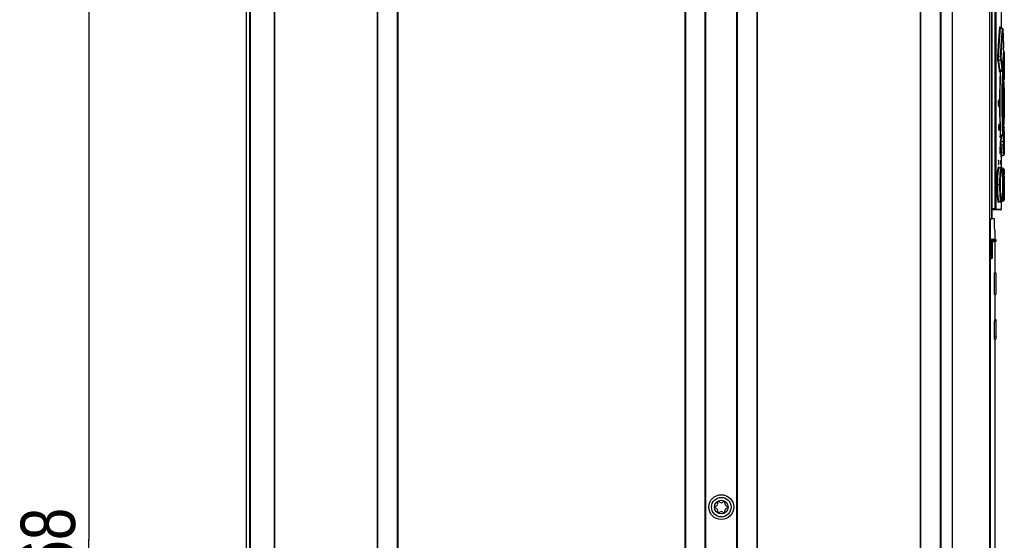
# Model space of a CAD drawing. Extents: x 0 to 594, y 0 to 420.
# Tile 18 of 58: x 234 to 298, y 227 to 261. Entities that reach past the tile are written whole.
import ezdxf

# ---------------------------------------------------------------- set-up
doc = ezdxf.new("R2010")
doc.units = 0
doc.header["$LTSCALE"] = 32.67
doc.layers.get('0').update_dxf_attribs({"linetype": 'CONTINUOUS'})
doc.layers.add('DRAFTS', color=7, linetype='CONTINUOUS')
doc.layers.add('ROUNDS', color=7, linetype='CONTINUOUS')
doc.styles.get("Standard").update_dxf_attribs({"font": 'txt', "width": 0.8})
doc.dimstyles.get("Standard").update_dxf_attribs({"dimtxt": 2.5, "dimasz": 2.5, "dimexe": 1.25, "dimexo": 0.625, "dimtad": 1, "dimcen": 2.5, "dimazin": 3, "dimtfac": 1, "dimtmove": 0, "dimatfit": 3})

# ---------------------------------------------------------------- blocks, each defined once
blk = doc.blocks.new('_FILLED')
at = {"color": 0, "linetype": 'BYBLOCK'}
blk.add_solid([(0, 0), (-1, 0.143), (-1, -0.143)], dxfattribs=at)
blk = doc.blocks.new('*D11')
at = {"color": 2, "linetype": 'CONTINUOUS'}
for p, q in [((247.362, 294.324), (237.901, 294.324)), ((238.901, 294.324), (238.901, 227.524)), ((238.901, 160.724), (238.901, 227.524)), ((274.35, 160.724), (237.901, 160.724))]:
    blk.add_line(p, q, dxfattribs=at)
at = {"color": 2, "linetype": 'CONTINUOUS', "xscale": 3.5, "yscale": 3.5, "zscale": 3.5}
for p, rotation in [((238.901, 294.324), 90), ((238.901, 160.724), 270)]:
    blk.add_blockref('_FILLED', p, dxfattribs=dict(at, rotation=rotation))
at = {"color": 5, "linetype": 'CONTINUOUS', "width": 0.8}
blk.add_text('668', height=3.5, rotation=90, dxfattribs=at).set_placement((238.026, 223.324))

msp = doc.modelspace()

# ---------------------------------------------------------------- linework, layer by layer
at = {"color": 7, "linetype": 'CONTINUOUS'}
for p, q in [((249.03, 281.564), (249.03, 179.964)), ((249.25, 274.364), (249.25, 184.024)), ((250.85, 274.324), (250.85, 184.024)), ((257.45, 274.324), (257.45, 184.024)), ((258.77, 274.324), (258.77, 184.024)), ((280.57, 183.724), (280.57, 274.324)), ((280.598, 274.324), (280.598, 183.724)), ((281.861, 274.324), (281.861, 183.724)), ((281.89, 274.324), (281.89, 183.724)), ((292.37, 274.324), (292.37, 184.024)), ((292.398, 274.324), (292.398, 184.024)), ((293.661, 274.324), (293.661, 184.024)), ((293.69, 274.324), (293.69, 184.024)), ((294.43, 274.324), (294.43, 184.024)), ((296.83, 274.324), (296.83, 184.024)), ((296.95, 274.324), (296.95, 248.164)), ((296.985, 274.324), (296.985, 248.164)), ((297.186, 248.824), (297.186, 274.284)), ((297.226, 274.284), (297.226, 248.824)), ((277.25, 183.724), (277.25, 273.944)), ((277.278, 273.944), (277.278, 183.724)), ((278.541, 183.724), (278.541, 273.944)), ((278.57, 273.944), (278.57, 183.724)), ((297.58, 261.46), (297.58, 260.454)), ((297.671, 260.407), (297.538, 260.475)), ((297.539, 260.453), (297.662, 260.389)), ((297.624, 259.902), (297.662, 260.389)), ((297.707, 260.314), (297.706, 260.338)), ((297.718, 259.934), (297.707, 260.322)), ((297.707, 260.314), (297.707, 260.316)), ((297.58, 259.273), (297.624, 259.902)), ((297.728, 259.549), (297.718, 259.94)), ((297.54, 258.589), (297.58, 259.273)), ((297.736, 259.07), (297.718, 258.772)), ((297.728, 259.553), (297.737, 259.172)), ((297.736, 259.07), (297.737, 259.09)), ((297.736, 259.067), (297.737, 259.08)), ((297.736, 259.07), (297.736, 259.067)), ((297.737, 259.174), (297.737, 259.172)), ((297.737, 259.144), (297.737, 259.158)), ((297.737, 259.104), (297.737, 259.117)), ((297.737, 259.08), (297.737, 259.092)), ((297.54, 258.589), (297.405, 258.571)), ((297.41, 258.393), (297.542, 258.409)), ((297.612, 258.237), (297.582, 258.458)), ((297.69, 258.224), (297.7, 258.418)), ((297.716, 258.724), (297.696, 258.348)), ((297.705, 258.268), (297.713, 258.432)), ((297.721, 258.816), (297.709, 258.6)), ((297.713, 258.432), (297.726, 258.696)), ((297.726, 258.696), (297.74, 258.946)), ((297.74, 258.946), (297.729, 258.95)), ((297.745, 258.223), (297.752, 258.384)), ((297.752, 258.384), (297.766, 258.644)), ((297.766, 258.644), (297.78, 258.889)), ((297.78, 258.889), (297.779, 258.895)), ((297.78, 258.886), (297.78, 258.372)), ((297.627, 257.748), (297.503, 257.687)), ((297.503, 257.667), (297.635, 257.732)), ((297.69, 257.67), (297.605, 257.717)), ((297.673, 257.822), (297.671, 257.8)), ((297.692, 258.276), (297.672, 257.815)), ((297.673, 257.82), (297.673, 257.822)), ((297.683, 258.072), (297.705, 258.072)), ((297.705, 258.268), (297.692, 258.268)), ((297.778, 257.912), (297.778, 257.884)), ((297.778, 257.844), (297.78, 257.844)), ((297.78, 257.844), (297.78, 257.419)), ((297.554, 257.692), (297.679, 257.621)), ((297.723, 257.612), (297.722, 257.617)), ((297.723, 257.612), (297.724, 257.594)), ((297.724, 257.601), (297.723, 257.612)), ((297.724, 257.596), (297.724, 257.601)), ((297.724, 257.594), (297.724, 257.596)), ((297.724, 257.596), (297.737, 257.278)), ((297.749, 256.961), (297.737, 257.285)), ((297.771, 257.142), (297.772, 257.144)), ((297.78, 257.419), (297.772, 257.146)), ((297.772, 257.149), (297.772, 257.151)), ((297.772, 257.144), (297.772, 257.147)), ((297.748, 256.962), (297.758, 256.646)), ((297.754, 256.255), (297.758, 256.554)), ((297.758, 256.648), (297.758, 256.646)), ((297.758, 256.553), (297.758, 256.552)), ((297.759, 256.609), (297.759, 256.622)), ((297.759, 256.58), (297.759, 256.595)), ((297.777, 256.415), (297.78, 256.589)), ((297.78, 256.589), (297.78, 254.619)), ((297.414, 255.804), (297.412, 255.801)), ((297.735, 256.064), (297.731, 256.064)), ((297.735, 256.064), (297.735, 256.082)), ((297.735, 255.144), (297.735, 256.064)), ((297.751, 255.935), (297.75, 255.604)), ((297.751, 255.893), (297.755, 256.31)), ((297.771, 255.722), (297.772, 255.953)), ((297.772, 255.953), (297.774, 256.164)), ((297.774, 256.164), (297.777, 256.415)), ((297.715, 255.707), (297.715, 255.502)), ((297.75, 255.623), (297.751, 255.274)), ((297.75, 255.604), (297.771, 255.604)), ((297.754, 254.954), (297.751, 255.316)), ((297.771, 255.487), (297.771, 255.722)), ((297.772, 255.256), (297.771, 255.487)), ((297.774, 255.045), (297.772, 255.256)), ((297.731, 255.144), (297.735, 255.144)), ((297.735, 255.126), (297.735, 255.144)), ((297.758, 254.563), (297.748, 254.246)), ((297.759, 254.642), (297.753, 255.034)), ((297.758, 254.656), (297.758, 254.655)), ((297.758, 254.562), (297.758, 254.56)), ((297.777, 254.794), (297.774, 255.045)), ((297.78, 254.619), (297.777, 254.794)), ((297.436, 254.263), (297.433, 254.26)), ((297.679, 253.587), (297.666, 253.997)), ((297.724, 253.612), (297.737, 253.93)), ((297.771, 254.064), (297.77, 254.046)), ((297.772, 254.057), (297.771, 254.069)), ((297.771, 254.068), (297.771, 254.064)), ((297.772, 254.059), (297.771, 254.067)), ((297.78, 253.789), (297.772, 254.059)), ((297.772, 254.057), (297.772, 254.059)), ((297.433, 253.866), (297.436, 253.863)), ((297.516, 253.439), (297.514, 253.482)), ((297.549, 253.46), (297.539, 253.172)), ((297.552, 253.462), (297.69, 253.538)), ((297.679, 253.587), (297.554, 253.516)), ((297.715, 253.453), (297.705, 253.137)), ((297.719, 253.572), (297.715, 253.453)), ((297.72, 253.6), (297.719, 253.621)), ((297.722, 253.59), (297.723, 253.599)), ((297.723, 253.599), (297.724, 253.612)), ((297.724, 253.612), (297.724, 253.615)), ((297.778, 253.364), (297.778, 253.359)), ((297.778, 253.364), (297.78, 253.364)), ((297.778, 253.359), (297.778, 253.324)), ((297.778, 253.324), (297.778, 253.296)), ((297.78, 253.789), (297.78, 253.364)), ((297.497, 252.763), (297.495, 252.76)), ((297.705, 253.137), (297.578, 253.132)), ((297.579, 252.937), (297.705, 252.94)), ((297.752, 252.824), (297.745, 252.985)), ((297.766, 252.564), (297.752, 252.824)), ((297.779, 252.989), (297.78, 252.824)), ((297.78, 252.825), (297.78, 252.322)), ((297.495, 252.367), (297.497, 252.364)), ((297.58, 252.162), (297.58, 251.463)), ((297.619, 252.218), (297.61, 252.365)), ((297.619, 252.218), (297.74, 252.262)), ((297.74, 252.262), (297.726, 252.512)), ((297.78, 252.319), (297.766, 252.564)), ((297.396, 251.914), (297.396, 251.694)), ((297.399, 251.954), (297.432, 251.954)), ((297.432, 251.654), (297.399, 251.654)), ((297.414, 251.914), (297.414, 251.694)), ((297.434, 251.914), (297.414, 251.914)), ((297.414, 251.694), (297.434, 251.694)), ((297.434, 251.694), (297.434, 251.914)), ((297.435, 251.466), (297.435, 251.467)), ((297.579, 251.405), (297.458, 251.449)), ((297.548, 251.416), (297.552, 251.458)), ((297.554, 251.914), (297.554, 251.694)), ((297.567, 251.914), (297.554, 251.914)), ((297.554, 251.694), (297.567, 251.694)), ((297.555, 251.954), (297.555, 251.949)), ((297.555, 251.954), (297.566, 251.954)), ((297.566, 251.654), (297.555, 251.654)), ((297.566, 251.654), (297.567, 251.659)), ((297.567, 251.694), (297.567, 251.914)), ((297.571, 251.412), (297.571, 251.408)), ((297.591, 251.399), (297.592, 251.408)), ((297.722, 251.405), (297.601, 251.45)), ((297.673, 250.911), (297.671, 250.957)), ((297.677, 250.81), (297.672, 250.923)), ((297.68, 250.695), (297.676, 250.821)), ((297.77, 251.273), (297.769, 251.291)), ((297.771, 251.228), (297.771, 251.253)), ((297.773, 251.185), (297.774, 251.101)), ((297.774, 251.134), (297.775, 251.017)), ((297.776, 250.922), (297.775, 251.051)), ((297.776, 250.923), (297.777, 250.821)), ((297.777, 250.862), (297.776, 250.893)), ((297.777, 250.862), (297.778, 250.598)), ((297.532, 250.364), (297.317, 250.364)), ((297.679, 250.009), (297.681, 250.129)), ((297.681, 250.598), (297.683, 250.481)), ((297.681, 250.123), (297.683, 250.247)), ((297.683, 250.496), (297.683, 250.364)), ((297.683, 250.364), (297.683, 250.246)), ((297.727, 250.364), (297.683, 250.364)), ((297.778, 250.364), (297.777, 250.015)), ((297.778, 250.653), (297.778, 250.364)), ((297.671, 249.767), (297.673, 249.81)), ((297.676, 249.904), (297.679, 250.015)), ((297.771, 249.48), (297.771, 249.501)), ((297.772, 249.526), (297.773, 249.568)), ((297.775, 249.71), (297.774, 249.626)), ((297.777, 249.848), (297.775, 249.71)), ((297.778, 250.073), (297.776, 249.804)), ((297.458, 249.279), (297.579, 249.323)), ((297.566, 249.242), (297.566, 249.244)), ((297.571, 249.316), (297.569, 249.27)), ((297.571, 249.32), (297.571, 249.316)), ((297.58, 249.265), (297.58, 248.784)), ((297.591, 249.324), (297.591, 249.329)), ((297.601, 249.279), (297.722, 249.323)), ((296.985, 248.824), (297.226, 248.824)), ((297.54, 248.744), (296.985, 248.744)), ((297.23, 248.784), (297.58, 248.784)), ((296.83, 248.164), (296.985, 248.164)), ((297.153, 247.884), (297.15, 248.164)), ((297.156, 247.663), (297.153, 247.884)), ((297.16, 247.442), (297.156, 247.663)), ((297.16, 247.442), (297.16, 246.844)), ((297.16, 246.704), (297.16, 244.694)), ((297.26, 246.784), (297.26, 246.764)), ((297.147, 244.694), (297.23, 244.694)), ((297.16, 244.7), (297.23, 244.7)), ((297.23, 244.7), (297.23, 243.294)), ((297.153, 243.294), (297.23, 243.294)), ((297.16, 243.294), (297.16, 241.629)), ((297.128, 241.614), (297.121, 240.614)), ((297.128, 241.614), (297.23, 241.614)), ((297.145, 241.629), (297.23, 241.629)), ((297.16, 241.689), (297.23, 241.689)), ((297.23, 241.689), (297.23, 240.417)), ((297.121, 240.614), (297.23, 240.614)), ((297.143, 240.614), (297.144, 240.604)), ((297.145, 240.597), (297.23, 240.597)), ((297.147, 240.417), (297.145, 240.597)), ((297.147, 240.417), (297.23, 240.417)), ((297.16, 240.417), (297.16, 186.074))]:
    msp.add_line(p, q, dxfattribs=at)
for points in [[(297.365, 258.6), (297.387, 258.975), (297.409, 259.33), (297.432, 259.663), (297.456, 259.97), (297.478, 260.25), (297.499, 260.501)], [(297.405, 258.571), (297.426, 258.943), (297.449, 259.295), (297.472, 259.624), (297.495, 259.928), (297.517, 260.205), (297.539, 260.453)], [(297.499, 260.501), (297.502, 260.524), (297.506, 260.528), (297.508, 260.512)], [(297.499, 260.501), (297.505, 260.481), (297.518, 260.464), (297.539, 260.453)], [(297.508, 260.512), (297.511, 260.479), (297.513, 260.43)], [(297.521, 260.488), (297.516, 260.494), (297.513, 260.5), (297.51, 260.504), (297.509, 260.508), (297.508, 260.51), (297.508, 260.511)], [(297.538, 260.475), (297.534, 260.477), (297.527, 260.483), (297.521, 260.488)], [(297.539, 260.453), (297.537, 260.472), (297.538, 260.475)], [(297.579, 258.56), (297.619, 259.23), (297.663, 259.855), (297.702, 260.342)], [(297.671, 260.407), (297.669, 260.406), (297.662, 260.389)], [(297.662, 260.389), (297.682, 260.379), (297.696, 260.362), (297.702, 260.342)], [(297.706, 260.336), (297.706, 260.342), (297.706, 260.347), (297.705, 260.352), (297.705, 260.357), (297.704, 260.361), (297.703, 260.366), (297.702, 260.371), (297.7, 260.377), (297.697, 260.383), (297.692, 260.389), (297.687, 260.396), (297.681, 260.401), (297.673, 260.406), (297.671, 260.407)], [(297.706, 260.338), (297.705, 260.352), (297.703, 260.353), (297.702, 260.342)], [(297.737, 259.09), (297.737, 259.116), (297.737, 259.145), (297.737, 259.172)], [(297.371, 258.345), (297.367, 258.384), (297.364, 258.433), (297.363, 258.489), (297.363, 258.546), (297.365, 258.6)], [(297.405, 258.571), (297.385, 258.578), (297.371, 258.588), (297.365, 258.6)], [(297.371, 258.345), (297.377, 258.365), (297.39, 258.382), (297.41, 258.393)], [(297.371, 258.345), (297.405, 258.11), (297.436, 257.874), (297.464, 257.638)], [(297.41, 258.393), (297.405, 258.408), (297.401, 258.425), (297.398, 258.443), (297.396, 258.463), (297.396, 258.483), (297.396, 258.504), (297.398, 258.526), (297.4, 258.549), (297.405, 258.571)], [(297.503, 257.687), (297.475, 257.922), (297.444, 258.158), (297.41, 258.393)], [(297.54, 258.589), (297.544, 258.54), (297.546, 258.49), (297.545, 258.445), (297.542, 258.409)], [(297.579, 258.56), (297.573, 258.572), (297.56, 258.582), (297.54, 258.589)], [(297.542, 258.409), (297.562, 258.421), (297.576, 258.437), (297.582, 258.458)], [(297.542, 258.409), (297.573, 258.189), (297.601, 257.969), (297.627, 257.748)], [(297.582, 258.458), (297.58, 258.478), (297.579, 258.504), (297.578, 258.532), (297.579, 258.56)], [(297.779, 258.895), (297.778, 258.904), (297.775, 258.912), (297.771, 258.921), (297.765, 258.929), (297.758, 258.936), (297.749, 258.942), (297.74, 258.946)], [(297.78, 258.372), (297.779, 258.219), (297.779, 258.066), (297.778, 257.912)], [(297.666, 257.796), (297.641, 258.017), (297.612, 258.237)], [(297.666, 257.796), (297.661, 257.776), (297.647, 257.759), (297.627, 257.748)], [(297.627, 257.748), (297.634, 257.733), (297.635, 257.732)], [(297.635, 257.732), (297.638, 257.734), (297.646, 257.739), (297.652, 257.745), (297.658, 257.751), (297.662, 257.758), (297.665, 257.764), (297.667, 257.77), (297.668, 257.775), (297.669, 257.78), (297.67, 257.784), (297.671, 257.789), (297.671, 257.795), (297.672, 257.801)], [(297.671, 257.8), (297.67, 257.788), (297.668, 257.787), (297.666, 257.796)], [(297.705, 258.268), (297.711, 258.224), (297.712, 258.172), (297.71, 258.118), (297.705, 258.072)], [(297.745, 258.223), (297.739, 258.242), (297.726, 258.257), (297.705, 258.268)], [(297.705, 258.072), (297.725, 258.081), (297.739, 258.094), (297.744, 258.111)], [(297.705, 258.072), (297.715, 257.755), (297.719, 257.636)], [(297.744, 258.111), (297.744, 258.139), (297.744, 258.17), (297.744, 258.198), (297.745, 258.223)], [(297.77, 257.162), (297.763, 257.478), (297.755, 257.795), (297.744, 258.111)], [(297.778, 257.884), (297.778, 257.864), (297.778, 257.849), (297.778, 257.844)], [(297.503, 257.687), (297.483, 257.676), (297.469, 257.659), (297.464, 257.638)], [(297.477, 257.659), (297.474, 257.628), (297.47, 257.614), (297.467, 257.618), (297.464, 257.638)], [(297.512, 257.671), (297.505, 257.48), (297.497, 257.218), (297.49, 256.942), (297.484, 256.655), (297.479, 256.361), (297.476, 256.061), (297.474, 255.758), (297.474, 255.452), (297.476, 255.148), (297.479, 254.848), (297.484, 254.554), (297.49, 254.268), (297.497, 253.992), (297.505, 253.729), (297.514, 253.482)], [(297.474, 257.633), (297.474, 257.633), (297.474, 257.633), (297.474, 257.634), (297.475, 257.638), (297.478, 257.642), (297.481, 257.647), (297.485, 257.653)], [(297.485, 257.653), (297.491, 257.659), (297.499, 257.664), (297.503, 257.667)], [(297.503, 257.667), (297.502, 257.669), (297.503, 257.687)], [(297.554, 253.516), (297.545, 253.76), (297.537, 254.018), (297.529, 254.29), (297.523, 254.571), (297.518, 254.86), (297.515, 255.154), (297.514, 255.453), (297.514, 255.753), (297.515, 256.052), (297.518, 256.347), (297.523, 256.636), (297.529, 256.918), (297.537, 257.19), (297.545, 257.448), (297.554, 257.692)], [(297.652, 256.575), (297.664, 257.13), (297.679, 257.621)], [(297.69, 257.67), (297.69, 257.67), (297.687, 257.655), (297.679, 257.621)], [(297.679, 257.621), (297.699, 257.613), (297.713, 257.602), (297.719, 257.587)], [(297.719, 253.621), (297.705, 254.036), (297.695, 254.487), (297.687, 254.997), (297.684, 255.505), (297.685, 256.032), (297.692, 256.55), (297.703, 257.097), (297.719, 257.587)], [(297.722, 257.617), (297.722, 257.621), (297.721, 257.626), (297.72, 257.63), (297.719, 257.636), (297.717, 257.641), (297.714, 257.647), (297.709, 257.654), (297.704, 257.66), (297.698, 257.665), (297.69, 257.67)], [(297.719, 257.587), (297.72, 257.609), (297.721, 257.617), (297.723, 257.612)], [(297.77, 257.162), (297.765, 257.145), (297.751, 257.131), (297.743, 257.127)], [(297.744, 257.089), (297.748, 257.092), (297.752, 257.096), (297.757, 257.1), (297.76, 257.105), (297.763, 257.11), (297.766, 257.115), (297.768, 257.12), (297.769, 257.125), (297.77, 257.129)], [(297.747, 257.092), (297.752, 257.096), (297.756, 257.1), (297.76, 257.105), (297.763, 257.11), (297.766, 257.115), (297.768, 257.12), (297.769, 257.125), (297.77, 257.129), (297.771, 257.132), (297.771, 257.135)], [(297.77, 257.162), (297.771, 257.144), (297.771, 257.14)], [(297.77, 257.129), (297.771, 257.133), (297.771, 257.135), (297.771, 257.137), (297.771, 257.139), (297.772, 257.151)], [(297.666, 253.997), (297.656, 254.449), (297.648, 254.971), (297.644, 255.495), (297.646, 256.041), (297.652, 256.575)], [(297.758, 256.553), (297.759, 256.585), (297.759, 256.618), (297.758, 256.646)], [(297.78, 256.589), (297.78, 256.594), (297.779, 256.599), (297.778, 256.605), (297.776, 256.611), (297.773, 256.617), (297.77, 256.622), (297.766, 256.628), (297.761, 256.633), (297.758, 256.635)], [(297.412, 255.801), (297.406, 255.777), (297.402, 255.732), (297.4, 255.672), (297.399, 255.604)], [(297.429, 255.604), (297.428, 255.672), (297.426, 255.732), (297.422, 255.777), (297.417, 255.801), (297.414, 255.804)], [(297.711, 255.632), (297.719, 255.786), (297.726, 255.939), (297.732, 256.092)], [(297.733, 256.104), (297.733, 256.102), (297.732, 256.092)], [(297.735, 256.082), (297.734, 256.096), (297.734, 256.104), (297.733, 256.104)], [(297.399, 255.604), (297.4, 255.536), (297.402, 255.476), (297.406, 255.431)], [(297.409, 255.604), (297.408, 255.672), (297.406, 255.732), (297.404, 255.752)], [(297.404, 255.456), (297.406, 255.476), (297.408, 255.536), (297.409, 255.604)], [(297.406, 255.431), (297.412, 255.407), (297.414, 255.404)], [(297.414, 255.404), (297.417, 255.407), (297.422, 255.431), (297.426, 255.476), (297.428, 255.536), (297.429, 255.604)], [(297.711, 255.632), (297.711, 255.624), (297.711, 255.614), (297.711, 255.604)], [(297.711, 255.604), (297.711, 255.594), (297.711, 255.584), (297.711, 255.576)], [(297.711, 255.576), (297.719, 255.422), (297.726, 255.269), (297.732, 255.116)], [(297.732, 255.116), (297.733, 255.106), (297.733, 255.104)], [(297.733, 255.104), (297.734, 255.105), (297.734, 255.112), (297.735, 255.126)], [(297.737, 253.924), (297.749, 254.249), (297.758, 254.56)], [(297.758, 254.562), (297.759, 254.59), (297.759, 254.624), (297.758, 254.655)], [(297.758, 254.573), (297.761, 254.575), (297.764, 254.579), (297.767, 254.582), (297.77, 254.586)], [(297.759, 254.587), (297.759, 254.6), (297.759, 254.614), (297.759, 254.628)], [(297.77, 254.586), (297.772, 254.589), (297.774, 254.593), (297.775, 254.596), (297.777, 254.6), (297.778, 254.603), (297.779, 254.607), (297.779, 254.61), (297.779, 254.614), (297.78, 254.617), (297.78, 254.619)], [(297.433, 254.26), (297.428, 254.236), (297.424, 254.191), (297.422, 254.131), (297.421, 254.063)], [(297.421, 254.063), (297.422, 253.995), (297.424, 253.935), (297.428, 253.89), (297.433, 253.867)], [(297.43, 254.063), (297.429, 254.131), (297.426, 254.191), (297.425, 254.203)], [(297.425, 253.923), (297.426, 253.935), (297.429, 253.995), (297.43, 254.063)], [(297.45, 254.063), (297.449, 254.131), (297.446, 254.191), (297.443, 254.236), (297.438, 254.26), (297.436, 254.263)], [(297.436, 253.863), (297.438, 253.866), (297.443, 253.89), (297.446, 253.935), (297.449, 253.995), (297.45, 254.063)], [(297.743, 254.081), (297.751, 254.077), (297.765, 254.063), (297.77, 254.046)], [(297.771, 254.076), (297.77, 254.079), (297.769, 254.083), (297.768, 254.087), (297.766, 254.092), (297.764, 254.096), (297.762, 254.101), (297.759, 254.105), (297.755, 254.11), (297.751, 254.114), (297.746, 254.117), (297.744, 254.119)], [(297.744, 253.097), (297.755, 253.413), (297.763, 253.73), (297.77, 254.046)], [(297.771, 254.069), (297.771, 254.071), (297.771, 254.073), (297.771, 254.076)], [(297.554, 253.516), (297.534, 253.508), (297.52, 253.496), (297.514, 253.482)], [(297.525, 253.429), (297.522, 253.411), (297.519, 253.415), (297.516, 253.439)], [(297.524, 253.426), (297.524, 253.426), (297.524, 253.427), (297.525, 253.429), (297.526, 253.432), (297.528, 253.436), (297.53, 253.441), (297.534, 253.447)], [(297.534, 253.447), (297.539, 253.452), (297.544, 253.457), (297.551, 253.461), (297.552, 253.462)], [(297.552, 253.462), (297.551, 253.464), (297.55, 253.469), (297.551, 253.48), (297.552, 253.496), (297.554, 253.516)], [(297.578, 253.132), (297.59, 253.469), (297.591, 253.483)], [(297.719, 253.621), (297.713, 253.607), (297.699, 253.595), (297.679, 253.587)], [(297.679, 253.587), (297.685, 253.558), (297.689, 253.542), (297.69, 253.538)], [(297.69, 253.538), (297.696, 253.541), (297.702, 253.546), (297.707, 253.552), (297.711, 253.557), (297.715, 253.563), (297.718, 253.569), (297.719, 253.574), (297.721, 253.579), (297.721, 253.583), (297.722, 253.587), (297.722, 253.59)], [(297.724, 253.615), (297.722, 253.596), (297.721, 253.591), (297.72, 253.6)], [(297.778, 253.296), (297.779, 253.142), (297.779, 252.989)], [(297.495, 252.76), (297.492, 252.737), (297.489, 252.692), (297.487, 252.632), (297.486, 252.563)], [(297.508, 252.563), (297.507, 252.632), (297.505, 252.692), (297.502, 252.736), (297.499, 252.76), (297.497, 252.763)], [(297.54, 252.893), (297.538, 252.943), (297.537, 253), (297.537, 253.062), (297.537, 253.12), (297.539, 253.172)], [(297.578, 253.132), (297.558, 253.141), (297.544, 253.155), (297.539, 253.172)], [(297.54, 252.893), (297.545, 252.911), (297.558, 252.927), (297.579, 252.937)], [(297.58, 252.163), (297.571, 252.31), (297.557, 252.56), (297.54, 252.893)], [(297.579, 252.937), (297.575, 252.956), (297.571, 252.977), (297.569, 252.998), (297.568, 253.02), (297.568, 253.043), (297.569, 253.066), (297.571, 253.088), (297.574, 253.111), (297.578, 253.132)], [(297.61, 252.365), (297.596, 252.61), (297.579, 252.937)], [(297.705, 253.137), (297.711, 253.089), (297.712, 253.035), (297.711, 252.983), (297.705, 252.94)], [(297.744, 253.097), (297.739, 253.113), (297.726, 253.127), (297.705, 253.137)], [(297.705, 252.94), (297.725, 252.951), (297.739, 252.966), (297.745, 252.985)], [(297.726, 252.512), (297.713, 252.776), (297.705, 252.94)], [(297.745, 252.985), (297.744, 253.01), (297.744, 253.04), (297.744, 253.07), (297.744, 253.097)], [(297.486, 252.563), (297.487, 252.495), (297.489, 252.435), (297.492, 252.391), (297.495, 252.367)], [(297.497, 252.364), (297.499, 252.367), (297.502, 252.39), (297.505, 252.435), (297.507, 252.495), (297.508, 252.563)], [(297.58, 252.162), (297.58, 252.165), (297.58, 252.17), (297.581, 252.176), (297.583, 252.181)], [(297.583, 252.181), (297.585, 252.187), (297.588, 252.192), (297.591, 252.197), (297.595, 252.202), (297.6, 252.207), (297.606, 252.211), (297.612, 252.215), (297.618, 252.218), (297.619, 252.218)], [(297.74, 252.262), (297.749, 252.266), (297.758, 252.272), (297.765, 252.28), (297.771, 252.288), (297.775, 252.296), (297.778, 252.305), (297.779, 252.313), (297.78, 252.319)], [(297.317, 250.364), (297.318, 250.494), (297.32, 250.624), (297.323, 250.751), (297.328, 250.873), (297.335, 250.988), (297.342, 251.095), (297.35, 251.192), (297.359, 251.278), (297.369, 251.351), (297.379, 251.412), (297.39, 251.458), (297.401, 251.489), (297.411, 251.504), (297.421, 251.504), (297.431, 251.489), (297.439, 251.461)], [(297.356, 250.364), (297.357, 250.491), (297.359, 250.614), (297.363, 250.734), (297.368, 250.85), (297.374, 250.959), (297.381, 251.061), (297.39, 251.153), (297.399, 251.234), (297.409, 251.304), (297.419, 251.361), (297.429, 251.404), (297.44, 251.433), (297.45, 251.448), (297.458, 251.449)], [(297.399, 251.954), (297.398, 251.949), (297.397, 251.934), (297.396, 251.914)], [(297.396, 251.694), (297.397, 251.674), (297.398, 251.66), (297.399, 251.654)], [(297.414, 251.914), (297.414, 251.934), (297.413, 251.949), (297.412, 251.954)], [(297.412, 251.654), (297.413, 251.659), (297.414, 251.674), (297.414, 251.694)], [(297.434, 251.914), (297.434, 251.934), (297.433, 251.949), (297.432, 251.954)], [(297.432, 251.654), (297.433, 251.659), (297.434, 251.674), (297.434, 251.694)], [(297.458, 251.449), (297.455, 251.45), (297.445, 251.456), (297.438, 251.462), (297.435, 251.466)], [(297.493, 250.364), (297.494, 250.49), (297.496, 250.613), (297.499, 250.732), (297.504, 250.847), (297.509, 250.955), (297.516, 251.054), (297.523, 251.143), (297.531, 251.22), (297.54, 251.285), (297.549, 251.337), (297.558, 251.375), (297.568, 251.398), (297.577, 251.405), (297.579, 251.405)], [(297.552, 251.458), (297.556, 251.489), (297.56, 251.504), (297.563, 251.504), (297.566, 251.489)], [(297.555, 251.949), (297.554, 251.934), (297.554, 251.914)], [(297.554, 251.694), (297.554, 251.674), (297.555, 251.659), (297.555, 251.654)], [(297.567, 251.914), (297.567, 251.934), (297.567, 251.949), (297.566, 251.954)], [(297.566, 251.489), (297.569, 251.458), (297.571, 251.412)], [(297.601, 251.45), (297.591, 251.454), (297.583, 251.46), (297.576, 251.467), (297.572, 251.473), (297.569, 251.478), (297.567, 251.482), (297.566, 251.484), (297.566, 251.486), (297.566, 251.486)], [(297.567, 251.659), (297.567, 251.674), (297.567, 251.694)], [(297.669, 250.999), (297.667, 251.039), (297.664, 251.076), (297.662, 251.11), (297.66, 251.142), (297.657, 251.17), (297.655, 251.197), (297.652, 251.221), (297.649, 251.242), (297.647, 251.262), (297.644, 251.28), (297.641, 251.295), (297.638, 251.309), (297.636, 251.322), (297.633, 251.333), (297.63, 251.343), (297.626, 251.353), (297.622, 251.362), (297.618, 251.371), (297.612, 251.381), (297.603, 251.39), (297.592, 251.399), (297.579, 251.405)], [(297.592, 251.408), (297.599, 251.448), (297.601, 251.45)], [(297.693, 250.848), (297.695, 250.956), (297.698, 251.055), (297.701, 251.144), (297.705, 251.221), (297.708, 251.286), (297.712, 251.338), (297.715, 251.375), (297.719, 251.398), (297.722, 251.405)], [(297.757, 251.373), (297.753, 251.38), (297.748, 251.388), (297.74, 251.395), (297.73, 251.402), (297.722, 251.405)], [(297.768, 251.313), (297.767, 251.319), (297.767, 251.325), (297.766, 251.33), (297.766, 251.335), (297.765, 251.339), (297.765, 251.343), (297.764, 251.347), (297.764, 251.351), (297.763, 251.355), (297.762, 251.359), (297.761, 251.363), (297.759, 251.368), (297.757, 251.373)], [(297.532, 250.364), (297.533, 250.482), (297.535, 250.598), (297.538, 250.712), (297.543, 250.821)], [(297.543, 250.821), (297.548, 250.922), (297.555, 251.016), (297.562, 251.1), (297.571, 251.174), (297.579, 251.236), (297.589, 251.285), (297.598, 251.32), (297.607, 251.342), (297.616, 251.349), (297.625, 251.342), (297.634, 251.321), (297.642, 251.285), (297.649, 251.236), (297.656, 251.174), (297.662, 251.101), (297.668, 251.017), (297.672, 250.923)], [(297.688, 250.364), (297.688, 250.49), (297.689, 250.613), (297.691, 250.733), (297.693, 250.848)], [(297.727, 250.364), (297.728, 250.482), (297.729, 250.599), (297.73, 250.713), (297.732, 250.822), (297.735, 250.923), (297.737, 251.017), (297.741, 251.101), (297.744, 251.175), (297.748, 251.237), (297.751, 251.286), (297.755, 251.321), (297.758, 251.342), (297.761, 251.349), (297.764, 251.342), (297.767, 251.321), (297.769, 251.285), (297.771, 251.236), (297.773, 251.174)], [(297.769, 251.291), (297.768, 251.299), (297.768, 251.306)], [(297.439, 249.267), (297.431, 249.239), (297.421, 249.224), (297.411, 249.224), (297.4, 249.24), (297.39, 249.27), (297.379, 249.316), (297.369, 249.377), (297.359, 249.45), (297.35, 249.536), (297.342, 249.633), (297.335, 249.739), (297.328, 249.855), (297.323, 249.977), (297.32, 250.104), (297.318, 250.234), (297.317, 250.364)], [(297.458, 249.279), (297.45, 249.28), (297.44, 249.295), (297.429, 249.325), (297.419, 249.368), (297.408, 249.425), (297.399, 249.495), (297.39, 249.576), (297.381, 249.668), (297.374, 249.768), (297.368, 249.877), (297.363, 249.993), (297.359, 250.114), (297.357, 250.238), (297.356, 250.364)], [(297.579, 249.323), (297.577, 249.323), (297.568, 249.33), (297.559, 249.353), (297.549, 249.39), (297.54, 249.442), (297.532, 249.507), (297.523, 249.585), (297.516, 249.674), (297.509, 249.773), (297.504, 249.88), (297.499, 249.994), (297.496, 250.114), (297.494, 250.238), (297.493, 250.364)], [(297.548, 249.806), (297.543, 249.908), (297.538, 250.017), (297.535, 250.131), (297.533, 250.247), (297.532, 250.364)], [(297.683, 250.496), (297.682, 250.566), (297.679, 250.712)], [(297.695, 249.772), (297.693, 249.879), (297.691, 249.994), (297.689, 250.114), (297.688, 250.238), (297.688, 250.364)], [(297.774, 249.633), (297.773, 249.553), (297.771, 249.491), (297.769, 249.442), (297.767, 249.407), (297.764, 249.386), (297.761, 249.379), (297.758, 249.386), (297.755, 249.408), (297.751, 249.443), (297.748, 249.492), (297.744, 249.554), (297.741, 249.628), (297.737, 249.712), (297.735, 249.806), (297.732, 249.908), (297.73, 250.016), (297.729, 250.13), (297.728, 250.247), (297.727, 250.364)], [(297.676, 249.907), (297.672, 249.805), (297.668, 249.711), (297.662, 249.627), (297.656, 249.554), (297.649, 249.492), (297.642, 249.442), (297.634, 249.407), (297.625, 249.386), (297.616, 249.379), (297.607, 249.386), (297.598, 249.408), (297.589, 249.443), (297.579, 249.493), (297.571, 249.555), (297.562, 249.628), (297.555, 249.712), (297.548, 249.806)], [(297.579, 249.323), (297.592, 249.329), (297.603, 249.338), (297.612, 249.347), (297.618, 249.357), (297.622, 249.366), (297.626, 249.375), (297.63, 249.385), (297.633, 249.395), (297.636, 249.406), (297.639, 249.419), (297.641, 249.433), (297.644, 249.449), (297.647, 249.467), (297.649, 249.486), (297.652, 249.508), (297.655, 249.532), (297.657, 249.558), (297.66, 249.587), (297.662, 249.618), (297.664, 249.652), (297.667, 249.688), (297.669, 249.726)], [(297.722, 249.323), (297.719, 249.33), (297.715, 249.353), (297.712, 249.39), (297.708, 249.442), (297.705, 249.507), (297.701, 249.584), (297.698, 249.673), (297.695, 249.772)], [(297.435, 249.262), (297.438, 249.266), (297.445, 249.272), (297.455, 249.278), (297.458, 249.279)], [(297.435, 249.262), (297.435, 249.261), (297.435, 249.262), (297.438, 249.266)], [(297.556, 249.239), (297.552, 249.27), (297.548, 249.312)], [(297.569, 249.27), (297.566, 249.239), (297.563, 249.224), (297.56, 249.224), (297.556, 249.239)], [(297.566, 249.242), (297.566, 249.242), (297.566, 249.242), (297.566, 249.244), (297.567, 249.246), (297.569, 249.25), (297.572, 249.256), (297.577, 249.262), (297.583, 249.268)], [(297.583, 249.268), (297.591, 249.274), (297.601, 249.279)], [(297.601, 249.279), (297.599, 249.28), (297.595, 249.295), (297.591, 249.324)], [(297.722, 249.323), (297.731, 249.327), (297.74, 249.333), (297.748, 249.341), (297.753, 249.348), (297.757, 249.355), (297.759, 249.361), (297.761, 249.366), (297.762, 249.37), (297.763, 249.374), (297.764, 249.377), (297.764, 249.381), (297.765, 249.385), (297.765, 249.389), (297.766, 249.394), (297.766, 249.398), (297.767, 249.404), (297.767, 249.409), (297.768, 249.415)], [(297.768, 249.421), (297.768, 249.428), (297.769, 249.435), (297.77, 249.451)], [(297.186, 248.824), (297.186, 248.793), (297.187, 248.767), (297.189, 248.75), (297.191, 248.744)], [(297.23, 248.784), (297.225, 248.764), (297.21, 248.749), (297.191, 248.744)], [(297.226, 248.824), (297.226, 248.804), (297.228, 248.79), (297.23, 248.784)], [(297.153, 243.294), (297.151, 243.761), (297.147, 244.694)], [(297.145, 241.629), (297.144, 241.628), (297.144, 241.623), (297.143, 241.616), (297.143, 241.614)], [(297.144, 240.604), (297.144, 240.599), (297.145, 240.597)]]:
    msp.add_lwpolyline(points, dxfattribs=at)
for radius in [0.8, 0.63, 0.44]:
    msp.add_circle((279.58, 229.614), radius, dxfattribs=at)
for centre, radius, start, end in [((297.54, 248.784), 0.04, 270.00003, 360), ((279.212, 229.826), 0.139, 283.63362, 16.36638), ((279.422, 229.888), 0.079, 43.63362, 196.36638), ((279.58, 230.038), 0.139, 223.63362, 316.36638), ((279.738, 229.888), 0.079, 343.63362, 136.36638), ((279.947, 229.826), 0.139, 163.63362, 256.36638), ((279.264, 229.614), 0.079, 103.63362, 256.36638), ((279.212, 229.402), 0.139, 343.63362, 76.36638), ((279.422, 229.34), 0.079, 163.63362, 316.36638), ((279.58, 229.19), 0.139, 43.63362, 136.36638), ((279.738, 229.34), 0.079, 223.63362, 16.36638), ((279.947, 229.402), 0.139, 103.63362, 196.36638), ((279.896, 229.614), 0.079, 283.63362, 76.36638)]:
    msp.add_arc(centre, radius, start, end, dxfattribs=at)
at = {"layer": 'DRAFTS', "color": 7, "linetype": 'CONTINUOUS'}
for p, q in [((249.278, 274.324), (249.278, 184.024)), ((250.821, 274.324), (250.821, 184.024)), ((257.478, 274.324), (257.478, 184.024)), ((258.741, 274.324), (258.741, 184.024))]:
    msp.add_line(p, q, dxfattribs=at)
at = {"layer": 'ROUNDS', "color": 7, "linetype": 'CONTINUOUS'}
for p, q in [((296.861, 248.164), (296.861, 186.074)), ((297.15, 248.164), (296.985, 248.164)), ((296.893, 246.524), (296.998, 246.524)), ((296.893, 246.524), (296.893, 245.664)), ((296.913, 246.524), (296.913, 245.664)), ((297.16, 246.844), (296.92, 246.844)), ((296.94, 246.824), (297.22, 246.824)), ((296.958, 246.524), (296.958, 245.624)), ((296.998, 246.524), (296.998, 245.664)), ((297, 246.524), (297, 246.555)), ((297, 245.664), (297, 246.536)), ((297, 246.524), (297, 246.524)), ((297.001, 246.608), (297.002, 246.621)), ((297.002, 246.633), (297.003, 246.645)), ((297.004, 246.666), (297.005, 246.676)), ((297.005, 246.685), (297.006, 246.694)), ((297.007, 246.704), (297.16, 246.704)), ((297.22, 246.724), (297.009, 246.724)), ((297.26, 246.784), (297.02, 246.784)), ((297.02, 246.764), (297.26, 246.764)), ((296.893, 245.664), (297, 245.664)), ((296.898, 245.604), (296.9, 245.604)), ((296.906, 245.618), (296.91, 245.621)), ((296.909, 245.621), (296.913, 245.623)), ((296.91, 245.621), (296.915, 245.623)), ((296.913, 245.623), (296.917, 245.624)), ((296.913, 245.623), (296.918, 245.624)), ((296.958, 245.624), (296.918, 245.624)), ((296.968, 245.625), (296.958, 245.624)), ((296.96, 245.624), (296.969, 245.625)), ((296.998, 245.664), (296.997, 245.656))]:
    msp.add_line(p, q, dxfattribs=at)
for points in [[(296.92, 246.844), (296.917, 246.842), (296.914, 246.836), (296.911, 246.826), (296.908, 246.812), (296.906, 246.795), (296.903, 246.774), (296.901, 246.75), (296.899, 246.723), (296.897, 246.694), (296.896, 246.663), (296.895, 246.629), (296.894, 246.595), (296.893, 246.56), (296.893, 246.524)], [(296.94, 246.824), (296.937, 246.822), (296.934, 246.817), (296.931, 246.807), (296.928, 246.794), (296.926, 246.778), (296.923, 246.758), (296.921, 246.736), (296.919, 246.711), (296.917, 246.683), (296.916, 246.654), (296.915, 246.623), (296.914, 246.59), (296.913, 246.557), (296.913, 246.524)], [(296.92, 246.844), (296.92, 246.839), (296.922, 246.834), (296.925, 246.83), (296.93, 246.827), (296.934, 246.825), (296.94, 246.824)], [(296.964, 246.723), (296.962, 246.694), (296.961, 246.663), (296.96, 246.63), (296.959, 246.596), (296.959, 246.56), (296.958, 246.524)], [(296.98, 246.824), (296.977, 246.822), (296.975, 246.815), (296.972, 246.804), (296.97, 246.79), (296.968, 246.771), (296.966, 246.748), (296.964, 246.723)], [(297.02, 246.784), (297.019, 246.793), (297.016, 246.801), (297.011, 246.809), (297.005, 246.815), (296.997, 246.82), (296.989, 246.823), (296.98, 246.824)], [(297.006, 246.719), (297.004, 246.696), (297.002, 246.672), (297.001, 246.645), (297, 246.616), (296.999, 246.586), (296.998, 246.555), (296.998, 246.524)], [(297, 246.552), (297.001, 246.586), (297.001, 246.616), (297.003, 246.644), (297.004, 246.67), (297.006, 246.694)], [(297, 246.566), (297.001, 246.581), (297.001, 246.595)], [(297.02, 246.784), (297.017, 246.782), (297.015, 246.776), (297.012, 246.767), (297.01, 246.754), (297.008, 246.738), (297.006, 246.719)], [(297.006, 246.694), (297.008, 246.714), (297.01, 246.732)], [(297.007, 246.702), (297.007, 246.709), (297.008, 246.716), (297.009, 246.722), (297.01, 246.727), (297.01, 246.732), (297.011, 246.736), (297.012, 246.739), (297.012, 246.742), (297.013, 246.744), (297.013, 246.744)], [(297.01, 246.732), (297.012, 246.746), (297.015, 246.756), (297.017, 246.762), (297.02, 246.764)], [(297.02, 246.764), (297.019, 246.755), (297.016, 246.747), (297.012, 246.741)], [(296.893, 245.664), (296.893, 245.654), (296.894, 245.644), (296.894, 245.634)], [(296.894, 245.634), (296.894, 245.626), (296.895, 245.618), (296.896, 245.612), (296.897, 245.608), (296.897, 245.605), (296.898, 245.604)], [(296.898, 245.604), (296.899, 245.609), (296.901, 245.614), (296.904, 245.618), (296.908, 245.621), (296.913, 245.623)], [(296.9, 245.604), (296.901, 245.609), (296.903, 245.614), (296.906, 245.618)], [(296.9, 245.604), (296.901, 245.605), (296.902, 245.608), (296.902, 245.612), (296.903, 245.613)], [(296.903, 245.614), (296.904, 245.616), (296.906, 245.618), (296.909, 245.621)], [(296.913, 245.664), (296.913, 245.657), (296.913, 245.65), (296.914, 245.644), (296.914, 245.638), (296.915, 245.633), (296.916, 245.629), (296.917, 245.626), (296.917, 245.625), (296.918, 245.624)], [(296.98, 245.631), (296.974, 245.627), (296.966, 245.625)], [(297, 245.664), (296.999, 245.656), (296.997, 245.649), (296.993, 245.642), (296.988, 245.636), (296.982, 245.631), (296.975, 245.627), (296.968, 245.625)], [(296.969, 245.625), (296.976, 245.628), (296.983, 245.632)], [(296.992, 245.642), (296.987, 245.636), (296.98, 245.631)], [(296.983, 245.632), (296.989, 245.637), (296.994, 245.643)], [(296.997, 245.656), (296.995, 245.649), (296.992, 245.642)], [(296.994, 245.643), (296.998, 245.651), (297, 245.659), (297, 245.664)]]:
    msp.add_lwpolyline(points, dxfattribs=at)
for centre, radius, start, end in [((297.18, 246.844), 0.02, 180, 270), ((297.18, 246.704), 0.02, 90, 180), ((297.22, 246.784), 0.04, 0, 90), ((297.22, 246.764), 0.04, 270, 360)]:
    msp.add_arc(centre, radius, start, end, dxfattribs=at)

# ---------------------------------------------------------------- dimensions: what is measured, and where the dimension line sits
at = {"color": 2, "linetype": 'CONTINUOUS'}
dim = msp.add_linear_dim(base=(238.901, 294.324), p1=(274.35, 160.724), p2=(247.362, 294.324), angle=90, dimstyle='Standard', dxfattribs=at)
dim.commit()
dim.dimension.update_dxf_attribs({"geometry": '*D11', "text_midpoint": (236.276, 227.524), "dimtype": 128})

doc.saveas('drawing.dxf')
